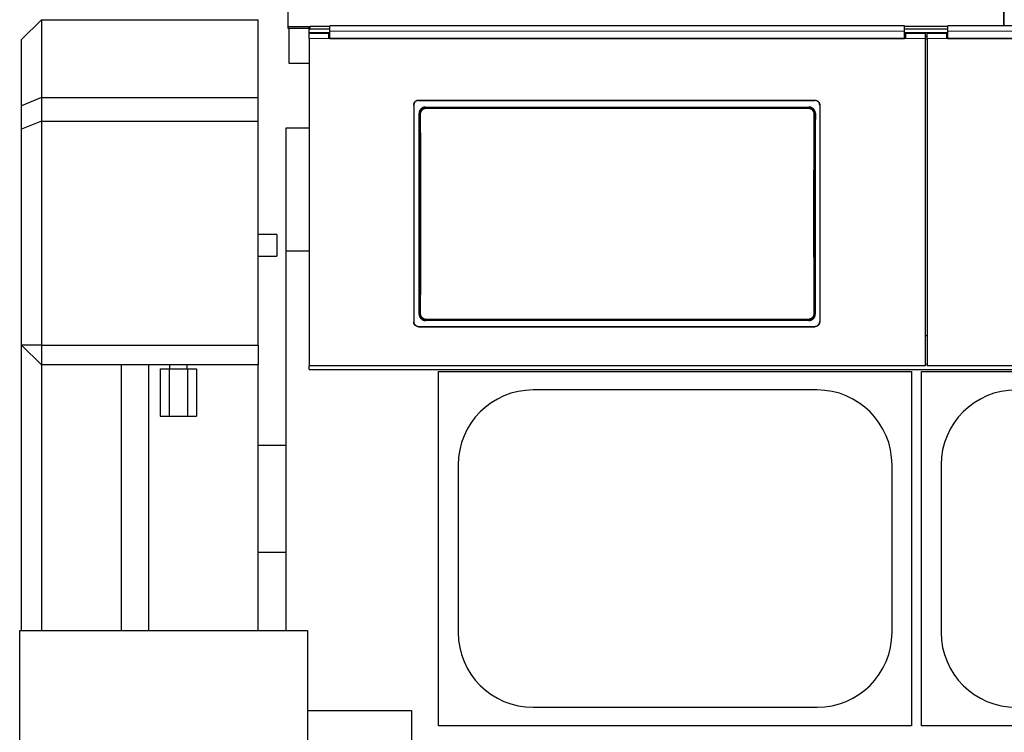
# Model space of a CAD drawing. Header units: inches. Extents: x 0 to 20790, y -12 to 14700.
# Tile 64 of 184: x 1000 to 1999, y 10774 to 11497. Entities that reach past the tile are written whole.
import ezdxf

# ---------------------------------------------------------------- set-up
doc = ezdxf.new("R2010")
doc.units = ezdxf.units.IN
doc.layers.add('1', color=7, linetype='Continuous', true_color=0xffffff)

msp = doc.modelspace()

# ---------------------------------------------------------------- linework, layer by layer
at = {"layer": '1', "color": 2, "linetype": 'Continuous', "lineweight": 25}
for p, q in [((1998.724, 11490.894), (1998.724, 11544.13)), ((1272.225, 11489.986), (1272.225, 11505.837)), ((1998.225, 11490.896), (1998.225, 11505.837)), ((1021.725, 11497.131), (1001.725, 11477.131)), ((1021.725, 11497.131), (1241.725, 11497.131)), ((1021.725, 11497.131), (1021.725, 11418.131)), ((1241.725, 11418.131), (1241.725, 11497.131)), ((1272.225, 11488.238), (1272.225, 11489.986)), ((1293.869, 11489.986), (1272.225, 11489.986)), ((1293.475, 11486.994), (1293.475, 11489.592)), ((1314.475, 11490.092), (1294.475, 11490.092)), ((1897.475, 11490.896), (1314.475, 11490.896)), ((1314.475, 11485.523), (1314.475, 11490.896)), ((1897.475, 11485.523), (1897.475, 11490.896)), ((1941.475, 11490.092), (1897.475, 11490.092)), ((2524.475, 11490.896), (1941.475, 11490.896)), ((1941.475, 11485.523), (1941.475, 11490.896)), ((1293.483, 11488.238), (1272.225, 11488.238)), ((1272.725, 11488.244), (1272.725, 11453.13)), ((1293.475, 11483.084), (1293.475, 11486.994)), ((1313.475, 11483.085), (1293.475, 11483.085)), ((1293.475, 11478.005), (1293.475, 11483.085)), ((1293.525, 11483.085), (1293.525, 11483.79)), ((1314.481, 11483.79), (1293.525, 11483.79)), ((1314.475, 11487.494), (1294.475, 11487.494)), ((1313.475, 11478.005), (1313.475, 11483.085)), ((1314.475, 11480.085), (1313.475, 11480.085)), ((1314.475, 11478.01), (1314.475, 11485.523)), ((1941.475, 11487.494), (1897.475, 11487.494)), ((1897.475, 11478.01), (1897.475, 11485.523)), ((1898.475, 11480.085), (1897.475, 11480.085)), ((1941.468, 11483.79), (1897.485, 11483.79)), ((1918.475, 11483.085), (1898.475, 11483.085)), ((1898.475, 11483.085), (1898.475, 11478.005)), ((1918.475, 11483.085), (1918.475, 11478.005)), ((1920.475, 11480.085), (1918.475, 11480.085)), ((1940.475, 11483.085), (1920.475, 11483.085)), ((1920.475, 11478.005), (1920.475, 11483.085)), ((1940.475, 11478.005), (1940.475, 11483.085)), ((1941.475, 11480.085), (1940.475, 11480.085)), ((1941.475, 11478.01), (1941.475, 11485.523)), ((1001.725, 11409.846), (1001.725, 11477.131)), ((1293.475, 11478.005), (1293.475, 11145.635)), ((1898.475, 11478.005), (1313.475, 11478.005)), ((1314.475, 11478.01), (1897.475, 11478.01)), ((1918.475, 11478.005), (1918.475, 11145.635)), ((1920.475, 11478.005), (1920.475, 11145.635)), ((2525.475, 11478.005), (1940.475, 11478.005)), ((1941.475, 11478.01), (2524.475, 11478.01)), ((1272.725, 11453.13), (1293.475, 11453.13)), ((1021.725, 11418.131), (1001.725, 11409.846)), ((1001.725, 11385.846), (1001.725, 11409.846)), ((1021.725, 11418.131), (1241.725, 11418.131)), ((1021.725, 11418.131), (1021.725, 11394.131)), ((1241.725, 11394.131), (1241.725, 11418.131)), ((1399.475, 11410.527), (1399.475, 11190.454)), ((1404.475, 11415.502), (1806.475, 11415.502)), ((1404.475, 11415.198), (1806.475, 11415.198)), ((1811.475, 11410.527), (1811.475, 11190.454)), ((1411.389, 11408.439), (1800.561, 11408.439)), ((1021.725, 11394.131), (1001.725, 11385.846)), ((1021.725, 11394.131), (1021.725, 11166.861)), ((1021.725, 11394.131), (1241.725, 11394.131)), ((1241.725, 11166.861), (1241.725, 11394.131)), ((1001.725, 11166.861), (1001.725, 11385.846)), ((1293.484, 11387.13), (1269.725, 11387.13)), ((1269.725, 11387.13), (1269.725, 11262.13)), ((1260.725, 11279.13), (1260.725, 11257.13)), ((1293.484, 11262.13), (1269.725, 11262.13)), ((1269.725, 11262.13), (1269.725, 10877.136)), ((1800.498, 11191.785), (1411.452, 11191.785)), ((1404.475, 11185.742), (1806.475, 11185.742)), ((1404.475, 11185.473), (1806.475, 11185.473)), ((1920.475, 11176.032), (1918.475, 11176.032)), ((1001.725, 10877.134), (1001.725, 11166.861)), ((1021.725, 11166.861), (1001.725, 11166.861)), ((1001.725, 11166.861), (1021.725, 11146.861)), ((1021.725, 11166.861), (1241.725, 11166.861)), ((1021.725, 11166.861), (1021.725, 11146.861)), ((1241.725, 11166.861), (1241.725, 11146.861)), ((1021.725, 11146.861), (1021.725, 10877.13)), ((1241.725, 11146.861), (1021.725, 11146.861)), ((1142.25, 11142.63), (1151.487, 11142.63)), ((1142.25, 11142.63), (1142.25, 11094.63)), ((1151.487, 11142.63), (1169.963, 11142.63)), ((1151.487, 11142.63), (1151.487, 11094.63)), ((1169.963, 11142.63), (1179.2, 11142.63)), ((1169.963, 11142.63), (1169.963, 11094.63)), ((1179.2, 11142.63), (1179.2, 11094.63)), ((1241.725, 10877.13), (1241.725, 11146.861)), ((1918.475, 11145.635), (1293.475, 11145.635)), ((1293.475, 11142.049), (1293.475, 11145.635)), ((1293.475, 11142.049), (2543.475, 11142.049)), ((1424.725, 11140.13), (1904.725, 11140.13)), ((1424.725, 10780.13), (1424.725, 11140.13)), ((1904.725, 11140.13), (1904.725, 10780.13)), ((1914.725, 10780.13), (1914.725, 11140.13)), ((1914.725, 11140.13), (2394.725, 11140.13)), ((2545.475, 11145.635), (1920.475, 11145.635)), ((1808.725, 11121.23), (1520.725, 11121.23)), ((1142.25, 11094.63), (1151.487, 11094.63)), ((1151.487, 11094.63), (1169.963, 11094.63)), ((1169.963, 11094.63), (1179.2, 11094.63)), ((1241.725, 11065.13), (1269.725, 11065.13)), ((1444.625, 11045.13), (1444.625, 10875.13)), ((1884.825, 10875.13), (1884.825, 11045.13)), ((1934.625, 11045.13), (1934.625, 10875.13)), ((1241.725, 10956.63), (1269.725, 10956.63)), ((999.725, 10877.13), (1291.725, 10877.13)), ((999.725, 10727.13), (999.725, 10877.13)), ((1291.725, 10877.13), (1291.725, 10608.01)), ((1291.726, 10795.63), (1397.225, 10795.63)), ((1397.225, 10795.63), (1397.225, 10762.63)), ((1520.725, 10799.03), (1808.725, 10799.03)), ((1904.725, 10780.13), (1424.725, 10780.13)), ((2394.725, 10780.13), (1914.725, 10780.13))]:
    msp.add_line(p, q, dxfattribs=at)
at = {"layer": '1', "color": 110, "linetype": 'Continuous', "lineweight": 13}
for p, q in [((1294.475, 11490.092), (1294.475, 11487.494)), ((1313.475, 11478.005), (1293.475, 11478.005)), ((1918.475, 11478.005), (1898.475, 11478.005)), ((1940.475, 11478.005), (1920.475, 11478.005)), ((1404.475, 11415.502), (1404.475, 11415.198)), ((1806.475, 11415.198), (1806.475, 11415.502)), ((1405.481, 11401.365), (1404.93, 11401.916)), ((1411.389, 11408.439), (1411.947, 11407.881)), ((1411.947, 11407.881), (1411.947, 11406.972)), ((1411.947, 11407.881), (1800.003, 11407.881)), ((1800.003, 11406.972), (1411.947, 11406.972)), ((1800.003, 11407.881), (1800.561, 11408.439)), ((1800.003, 11407.881), (1800.003, 11406.972)), ((1807.02, 11401.916), (1806.469, 11401.365)), ((1404.989, 11198.304), (1405.481, 11198.796)), ((1806.469, 11198.796), (1806.961, 11198.304)), ((1411.947, 11192.28), (1411.452, 11191.785)), ((1411.947, 11193.189), (1800.003, 11193.189)), ((1411.947, 11193.189), (1411.947, 11192.28)), ((1800.003, 11192.28), (1411.947, 11192.28)), ((1800.003, 11193.189), (1800.003, 11192.28)), ((1800.498, 11191.785), (1800.003, 11192.28)), ((1404.475, 11185.742), (1404.475, 11185.473)), ((1806.475, 11185.473), (1806.475, 11185.742)), ((1920.467, 11147.317), (1918.475, 11147.317))]:
    msp.add_line(p, q, dxfattribs=at)
at = {"layer": '1', "color": 2, "linetype": 'Continuous', "lineweight": 25}
for centre, start, end in [((1520.725, 11045.13), 90, 180), ((1808.725, 11045.13), 0, 90), ((2010.725, 11045.13), 90, 180), ((1520.725, 10875.13), 180, 270), ((1808.725, 10875.13), 270, 0), ((2010.725, 10875.13), 180, 270)]:
    msp.add_arc(centre, 76.1, start, end, dxfattribs=at)
for centre, major_axis, ratio, start_param, end_param in [((1294.475, 11489.592), (-1, 0), 0.5, 4.712389, 6.2831853), ((1294.475, 11486.994), (1, 0), 0.5, 1.5707963, 3.1415927), ((1342.298, 11293.47), (0, 1200), 0.0524078, 4.6330009, 4.8028843), ((1869.652, 11293.47), (0, 1200), 0.0524078, 1.480301, 1.6501845)]:
    msp.add_ellipse(centre, major_axis=major_axis, ratio=ratio, start_param=start_param, end_param=end_param, dxfattribs=at)
at = {"layer": '1', "color": 110, "linetype": 'Continuous', "lineweight": 13}
for centre, major_axis, ratio, start_param, end_param in [((1406.479, 11401.365), (-1, -0.004), 0.0844733, 4.7120137, 6.2306374), ((1342.869, 11300.08), (0, 1199), 0.0524078, 4.6278141, 4.7969639), ((1343.867, 11300.08), (0, 1200), 0.0523641, 4.6278141, 4.7969639), ((1868.083, 11300.08), (0, 1200), 0.0523641, 1.4862214, 1.6553712), ((1805.47, 11401.365), (1, -0.004), 0.0844733, 0.0525479, 1.5711716), ((1869.081, 11300.08), (0, 1199), 0.0524078, 1.4862214, 1.6553712), ((1406.479, 11198.796), (1, -0.004), 0.0844733, 3.1941405, 4.7127643), ((1805.47, 11198.796), (-1, -0.004), 0.0844733, 1.570421, 3.0890448)]:
    msp.add_ellipse(centre, major_axis=major_axis, ratio=ratio, start_param=start_param, end_param=end_param, dxfattribs=at)
for points, degree in [([(1897.475, 11485.523), (1314.475, 11485.523)], 1), ([(2524.475, 11485.523), (1941.475, 11485.523)], 1), ([(1920.475, 11477.54), (1919.808, 11477.54), (1919.142, 11477.54), (1918.475, 11477.54)], 3)]:
    msp.add_open_spline(points, degree=degree, dxfattribs=at)
at = {"layer": '1', "color": 2, "linetype": 'Continuous', "lineweight": 25}
for points, knots in [([(1399.475, 11410.527), (1399.475, 11410.691), (1399.483, 11410.854), (1399.515, 11411.177), (1399.563, 11411.498), (1399.642, 11411.813), (1399.701, 11412.008), (1399.714, 11412.047), (1399.74, 11412.125), (1399.753, 11412.163), (1399.795, 11412.279), (1399.824, 11412.356), (1399.918, 11412.581), (1400.058, 11412.875), (1400.225, 11413.153), (1400.361, 11413.356), (1400.408, 11413.422), (1400.481, 11413.521), (1400.506, 11413.553), (1400.557, 11413.618), (1400.582, 11413.65), (1400.713, 11413.808), (1400.823, 11413.929), (1401.053, 11414.158), (1401.294, 11414.376), (1401.557, 11414.57), (1401.727, 11414.684), (1401.762, 11414.706), (1401.831, 11414.75), (1401.866, 11414.772), (1401.972, 11414.835), (1402.044, 11414.875), (1402.26, 11414.99), (1402.554, 11415.129), (1402.861, 11415.239), (1403.096, 11415.31), (1403.174, 11415.332), (1403.334, 11415.371), (1403.415, 11415.39), (1403.657, 11415.438), (1403.982, 11415.486), (1404.31, 11415.502), (1404.475, 11415.502)], [0, 0, 0, 0, 0.0625, 0.0625, 0.125, 0.1875, 0.1875, 0.203125, 0.203125, 0.21875, 0.21875, 0.25, 0.25, 0.3125, 0.375, 0.375, 0.40625, 0.40625, 0.421875, 0.421875, 0.4375, 0.4375, 0.5, 0.5, 0.5625, 0.625, 0.625, 0.640625, 0.640625, 0.65625, 0.65625, 0.6875, 0.6875, 0.75, 0.8125, 0.8125, 0.84375, 0.84375, 0.875, 0.875, 0.9375, 1, 1, 1, 1]), ([(1404.475, 11415.198), (1404.31, 11415.198), (1404.146, 11415.19), (1403.822, 11415.158), (1403.5, 11415.11), (1403.183, 11415.032), (1402.987, 11414.972), (1402.947, 11414.96), (1402.869, 11414.934), (1402.83, 11414.921), (1402.714, 11414.88), (1402.637, 11414.85), (1402.41, 11414.757), (1402.115, 11414.618), (1401.836, 11414.452), (1401.632, 11414.316), (1401.532, 11414.246), (1401.434, 11414.172), (1401.369, 11414.122), (1401.336, 11414.096), (1401.177, 11413.966), (1401.056, 11413.857), (1400.825, 11413.627), (1400.607, 11413.387), (1400.412, 11413.127), (1400.297, 11412.957), (1400.275, 11412.923), (1400.231, 11412.853), (1400.209, 11412.818), (1400.146, 11412.713), (1400.105, 11412.642), (1399.989, 11412.427), (1399.85, 11412.134), (1399.74, 11411.829), (1399.668, 11411.595), (1399.646, 11411.517), (1399.606, 11411.358), (1399.588, 11411.278), (1399.54, 11411.037), (1399.491, 11410.713), (1399.475, 11410.387), (1399.475, 11410.222)], [0, 0, 0, 0, 0.0625, 0.0625, 0.125, 0.1875, 0.1875, 0.203125, 0.203125, 0.21875, 0.21875, 0.25, 0.25, 0.3125, 0.375, 0.375, 0.40625, 0.421875, 0.421875, 0.4375, 0.4375, 0.5, 0.5, 0.5625, 0.625, 0.625, 0.640625, 0.640625, 0.65625, 0.65625, 0.6875, 0.6875, 0.75, 0.8125, 0.8125, 0.84375, 0.84375, 0.875, 0.875, 0.9375, 1, 1, 1, 1]), ([(1806.475, 11415.502), (1806.64, 11415.502), (1806.804, 11415.494), (1807.128, 11415.462), (1807.45, 11415.414), (1807.767, 11415.336), (1807.963, 11415.277), (1808.002, 11415.264), (1808.081, 11415.239), (1808.12, 11415.225), (1808.236, 11415.184), (1808.313, 11415.155), (1808.54, 11415.061), (1808.834, 11414.922), (1809.114, 11414.756), (1809.318, 11414.621), (1809.418, 11414.55), (1809.516, 11414.476), (1809.581, 11414.426), (1809.613, 11414.4), (1809.773, 11414.27), (1809.894, 11414.161), (1810.125, 11413.932), (1810.343, 11413.692), (1810.538, 11413.431), (1810.652, 11413.261), (1810.675, 11413.227), (1810.719, 11413.158), (1810.741, 11413.123), (1810.804, 11413.017), (1810.845, 11412.946), (1810.961, 11412.731), (1811.1, 11412.438), (1811.21, 11412.133), (1811.282, 11411.9), (1811.304, 11411.821), (1811.344, 11411.662), (1811.362, 11411.582), (1811.41, 11411.341), (1811.459, 11411.018), (1811.475, 11410.691), (1811.475, 11410.527)], [0, 0, 0, 0, 0.0625, 0.0625, 0.125, 0.1875, 0.1875, 0.203125, 0.203125, 0.21875, 0.21875, 0.25, 0.25, 0.3125, 0.375, 0.375, 0.40625, 0.421875, 0.421875, 0.4375, 0.4375, 0.5, 0.5, 0.5625, 0.625, 0.625, 0.640625, 0.640625, 0.65625, 0.65625, 0.6875, 0.6875, 0.75, 0.8125, 0.8125, 0.84375, 0.84375, 0.875, 0.875, 0.9375, 1, 1, 1, 1]), ([(1811.475, 11410.222), (1811.475, 11410.387), (1811.467, 11410.55), (1811.435, 11410.873), (1811.387, 11411.193), (1811.308, 11411.508), (1811.248, 11411.704), (1811.236, 11411.743), (1811.21, 11411.82), (1811.197, 11411.859), (1811.155, 11411.975), (1811.126, 11412.051), (1811.032, 11412.277), (1810.892, 11412.571), (1810.725, 11412.849), (1810.589, 11413.051), (1810.542, 11413.118), (1810.469, 11413.216), (1810.444, 11413.249), (1810.393, 11413.314), (1810.367, 11413.346), (1810.237, 11413.504), (1810.127, 11413.625), (1809.897, 11413.854), (1809.656, 11414.072), (1809.393, 11414.266), (1809.223, 11414.379), (1809.188, 11414.402), (1809.119, 11414.446), (1809.084, 11414.467), (1808.978, 11414.53), (1808.906, 11414.571), (1808.69, 11414.686), (1808.395, 11414.825), (1808.089, 11414.934), (1807.854, 11415.005), (1807.775, 11415.027), (1807.616, 11415.067), (1807.535, 11415.085), (1807.293, 11415.133), (1806.968, 11415.181), (1806.64, 11415.198), (1806.475, 11415.198)], [0, 0, 0, 0, 0.0625, 0.0625, 0.125, 0.1875, 0.1875, 0.203125, 0.203125, 0.21875, 0.21875, 0.25, 0.25, 0.3125, 0.375, 0.375, 0.40625, 0.40625, 0.421875, 0.421875, 0.4375, 0.4375, 0.5, 0.5, 0.5625, 0.625, 0.625, 0.640625, 0.640625, 0.65625, 0.65625, 0.6875, 0.6875, 0.75, 0.8125, 0.8125, 0.84375, 0.84375, 0.875, 0.875, 0.9375, 1, 1, 1, 1]), ([(1411.389, 11408.439), (1411.174, 11408.439), (1410.961, 11408.428), (1410.538, 11408.386), (1410.328, 11408.355), (1409.913, 11408.272), (1409.706, 11408.22), (1409.451, 11408.142), (1409.4, 11408.126), (1409.298, 11408.092), (1409.248, 11408.074), (1409.096, 11408.02), (1408.997, 11407.981), (1408.702, 11407.858), (1408.319, 11407.675), (1407.957, 11407.455), (1407.693, 11407.277), (1407.606, 11407.215), (1407.478, 11407.119), (1407.435, 11407.086), (1407.351, 11407.02), (1407.309, 11406.986), (1407.104, 11406.815), (1406.947, 11406.671), (1406.65, 11406.37), (1406.509, 11406.212), (1406.243, 11405.883), (1406.117, 11405.712), (1405.971, 11405.489), (1405.942, 11405.443), (1405.885, 11405.353), (1405.802, 11405.215), (1405.725, 11405.076), (1405.577, 11404.794), (1405.399, 11404.411), (1405.259, 11404.012), (1405.169, 11403.706), (1405.141, 11403.603), (1405.103, 11403.448), (1405.091, 11403.396), (1405.068, 11403.291), (1405.058, 11403.239), (1405.007, 11402.977), (1404.947, 11402.556), (1404.929, 11402.13), (1404.93, 11401.916)], [0, 0, 0, 0, 0.0625, 0.0625, 0.125, 0.125, 0.1875, 0.1875, 0.203125, 0.203125, 0.21875, 0.21875, 0.25, 0.25, 0.3125, 0.375, 0.375, 0.40625, 0.40625, 0.421875, 0.421875, 0.4375, 0.4375, 0.5, 0.5, 0.5625, 0.5625, 0.625, 0.625, 0.640625, 0.640625, 0.65625, 0.6875, 0.6875, 0.75, 0.8125, 0.8125, 0.84375, 0.84375, 0.859375, 0.859375, 0.875, 0.875, 0.9375, 1, 1, 1, 1]), ([(1806.469, 11401.365), (1806.47, 11401.579), (1806.45, 11402.006), (1806.389, 11402.428), (1806.338, 11402.691), (1806.327, 11402.743), (1806.304, 11402.848), (1806.268, 11403.003), (1806.226, 11403.157), (1806.135, 11403.462), (1805.994, 11403.861), (1805.815, 11404.245), (1805.666, 11404.527), (1805.614, 11404.62), (1805.532, 11404.758), (1805.505, 11404.804), (1805.448, 11404.894), (1805.419, 11404.939), (1805.272, 11405.161), (1805.021, 11405.503), (1804.739, 11405.818), (1804.515, 11406.044), (1804.438, 11406.117), (1804.32, 11406.225), (1804.28, 11406.261), (1804.2, 11406.331), (1804.159, 11406.366), (1803.953, 11406.536), (1803.782, 11406.664), (1803.43, 11406.9), (1803.249, 11407.01), (1802.876, 11407.21), (1802.685, 11407.302), (1802.438, 11407.404), (1802.389, 11407.424), (1802.289, 11407.463), (1802.238, 11407.482), (1802.087, 11407.536), (1801.986, 11407.57), (1801.681, 11407.663), (1801.271, 11407.766), (1800.853, 11407.828), (1800.431, 11407.87), (1800.218, 11407.881), (1800.003, 11407.881)], [0, 0, 0, 0, 0.0625, 0.125, 0.125, 0.140625, 0.140625, 0.15625, 0.1875, 0.1875, 0.25, 0.3125, 0.3125, 0.34375, 0.34375, 0.359375, 0.359375, 0.375, 0.375, 0.4375, 0.5, 0.5, 0.53125, 0.53125, 0.546875, 0.546875, 0.5625, 0.5625, 0.625, 0.625, 0.6875, 0.6875, 0.75, 0.75, 0.765625, 0.765625, 0.78125, 0.78125, 0.8125, 0.8125, 0.875, 0.9375, 0.9375, 1, 1, 1, 1]), ([(1807.02, 11401.916), (1807.021, 11402.13), (1807.012, 11402.343), (1806.973, 11402.764), (1806.943, 11402.973), (1806.864, 11403.388), (1806.814, 11403.593), (1806.739, 11403.848), (1806.723, 11403.899), (1806.691, 11404.001), (1806.674, 11404.052), (1806.621, 11404.203), (1806.583, 11404.303), (1806.464, 11404.599), (1806.286, 11404.983), (1806.072, 11405.347), (1805.898, 11405.613), (1805.837, 11405.7), (1805.743, 11405.829), (1805.711, 11405.872), (1805.646, 11405.957), (1805.613, 11405.999), (1805.445, 11406.208), (1805.303, 11406.366), (1805.006, 11406.668), (1804.85, 11406.811), (1804.525, 11407.082), (1804.356, 11407.21), (1804.135, 11407.36), (1804.09, 11407.389), (1804, 11407.447), (1803.955, 11407.475), (1803.817, 11407.559), (1803.725, 11407.612), (1803.444, 11407.764), (1803.061, 11407.947), (1802.662, 11408.092), (1802.357, 11408.185), (1802.255, 11408.214), (1802.099, 11408.254), (1802.047, 11408.266), (1801.942, 11408.29), (1801.89, 11408.301), (1801.627, 11408.354), (1801.204, 11408.418), (1800.776, 11408.439), (1800.561, 11408.439)], [0, 0, 0, 0, 0.0625, 0.0625, 0.125, 0.125, 0.1875, 0.1875, 0.203125, 0.203125, 0.21875, 0.21875, 0.25, 0.25, 0.3125, 0.375, 0.375, 0.40625, 0.40625, 0.421875, 0.421875, 0.4375, 0.4375, 0.5, 0.5, 0.5625, 0.5625, 0.625, 0.625, 0.640625, 0.640625, 0.65625, 0.65625, 0.6875, 0.6875, 0.75, 0.8125, 0.8125, 0.84375, 0.84375, 0.859375, 0.859375, 0.875, 0.875, 0.9375, 1, 1, 1, 1]), ([(1405.481, 11198.796), (1405.48, 11198.582), (1405.5, 11198.155), (1405.561, 11197.733), (1405.612, 11197.47), (1405.623, 11197.418), (1405.646, 11197.313), (1405.682, 11197.158), (1405.724, 11197.004), (1405.815, 11196.699), (1405.956, 11196.3), (1406.135, 11195.916), (1406.283, 11195.634), (1406.336, 11195.541), (1406.417, 11195.403), (1406.445, 11195.357), (1406.502, 11195.267), (1406.531, 11195.222), (1406.678, 11195), (1406.929, 11194.658), (1407.211, 11194.343), (1407.435, 11194.117), (1407.512, 11194.044), (1407.63, 11193.936), (1407.669, 11193.9), (1407.75, 11193.83), (1407.791, 11193.795), (1407.997, 11193.625), (1408.168, 11193.497), (1408.52, 11193.261), (1408.701, 11193.151), (1409.074, 11192.951), (1409.265, 11192.859), (1409.512, 11192.756), (1409.561, 11192.737), (1409.661, 11192.698), (1409.712, 11192.679), (1409.863, 11192.625), (1409.964, 11192.591), (1410.269, 11192.498), (1410.679, 11192.395), (1411.097, 11192.333), (1411.519, 11192.291), (1411.732, 11192.28), (1411.947, 11192.28)], [0, 0, 0, 0, 0.0625, 0.125, 0.125, 0.140625, 0.140625, 0.15625, 0.1875, 0.1875, 0.25, 0.3125, 0.3125, 0.34375, 0.34375, 0.359375, 0.359375, 0.375, 0.375, 0.4375, 0.5, 0.5, 0.53125, 0.53125, 0.546875, 0.546875, 0.5625, 0.5625, 0.625, 0.625, 0.6875, 0.6875, 0.75, 0.75, 0.765625, 0.765625, 0.78125, 0.78125, 0.8125, 0.8125, 0.875, 0.9375, 0.9375, 1, 1, 1, 1]), ([(1399.475, 11190.723), (1399.475, 11190.559), (1399.483, 11190.395), (1399.515, 11190.072), (1399.563, 11189.751), (1399.642, 11189.436), (1399.701, 11189.24), (1399.714, 11189.201), (1399.74, 11189.123), (1399.753, 11189.084), (1399.795, 11188.968), (1399.824, 11188.892), (1399.918, 11188.666), (1400.058, 11188.372), (1400.225, 11188.094), (1400.361, 11187.891), (1400.408, 11187.824), (1400.481, 11187.726), (1400.506, 11187.693), (1400.557, 11187.629), (1400.582, 11187.596), (1400.713, 11187.438), (1400.823, 11187.317), (1401.053, 11187.087), (1401.294, 11186.869), (1401.557, 11186.675), (1401.727, 11186.561), (1401.762, 11186.539), (1401.831, 11186.495), (1401.866, 11186.474), (1401.972, 11186.41), (1402.044, 11186.37), (1402.26, 11186.255), (1402.554, 11186.116), (1402.861, 11186.006), (1403.096, 11185.935), (1403.174, 11185.913), (1403.334, 11185.873), (1403.415, 11185.855), (1403.657, 11185.807), (1403.982, 11185.758), (1404.31, 11185.742), (1404.475, 11185.742)], [0, 0, 0, 0, 0.0625, 0.0625, 0.125, 0.1875, 0.1875, 0.203125, 0.203125, 0.21875, 0.21875, 0.25, 0.25, 0.3125, 0.375, 0.375, 0.40625, 0.40625, 0.421875, 0.421875, 0.4375, 0.4375, 0.5, 0.5, 0.5625, 0.625, 0.625, 0.640625, 0.640625, 0.65625, 0.65625, 0.6875, 0.6875, 0.75, 0.8125, 0.8125, 0.84375, 0.84375, 0.875, 0.875, 0.9375, 1, 1, 1, 1]), ([(1404.475, 11185.473), (1404.31, 11185.473), (1404.146, 11185.481), (1403.822, 11185.513), (1403.5, 11185.561), (1403.183, 11185.639), (1402.987, 11185.698), (1402.947, 11185.711), (1402.869, 11185.737), (1402.83, 11185.75), (1402.714, 11185.791), (1402.637, 11185.821), (1402.41, 11185.914), (1402.115, 11186.053), (1401.836, 11186.22), (1401.632, 11186.355), (1401.532, 11186.426), (1401.434, 11186.5), (1401.369, 11186.55), (1401.336, 11186.576), (1401.177, 11186.706), (1401.056, 11186.816), (1400.825, 11187.045), (1400.607, 11187.285), (1400.412, 11187.546), (1400.297, 11187.716), (1400.275, 11187.751), (1400.231, 11187.82), (1400.209, 11187.855), (1400.146, 11187.96), (1400.105, 11188.031), (1399.989, 11188.247), (1399.85, 11188.54), (1399.74, 11188.846), (1399.668, 11189.079), (1399.646, 11189.158), (1399.606, 11189.317), (1399.588, 11189.397), (1399.54, 11189.639), (1399.491, 11189.962), (1399.475, 11190.289), (1399.475, 11190.454)], [0, 0, 0, 0, 0.0625, 0.0625, 0.125, 0.1875, 0.1875, 0.203125, 0.203125, 0.21875, 0.21875, 0.25, 0.25, 0.3125, 0.375, 0.375, 0.40625, 0.421875, 0.421875, 0.4375, 0.4375, 0.5, 0.5, 0.5625, 0.625, 0.625, 0.640625, 0.640625, 0.65625, 0.65625, 0.6875, 0.6875, 0.75, 0.8125, 0.8125, 0.84375, 0.84375, 0.875, 0.875, 0.9375, 1, 1, 1, 1]), ([(1404.989, 11198.304), (1404.988, 11198.09), (1404.998, 11197.878), (1405.037, 11197.456), (1405.067, 11197.247), (1405.147, 11196.832), (1405.197, 11196.626), (1405.272, 11196.371), (1405.288, 11196.32), (1405.32, 11196.219), (1405.337, 11196.168), (1405.39, 11196.017), (1405.428, 11195.917), (1405.548, 11195.621), (1405.726, 11195.237), (1405.941, 11194.873), (1406.115, 11194.607), (1406.176, 11194.52), (1406.27, 11194.391), (1406.302, 11194.348), (1406.367, 11194.264), (1406.4, 11194.222), (1406.568, 11194.013), (1406.71, 11193.855), (1407.008, 11193.553), (1407.164, 11193.41), (1407.489, 11193.14), (1407.659, 11193.012), (1407.879, 11192.863), (1407.924, 11192.833), (1408.014, 11192.775), (1408.06, 11192.747), (1408.197, 11192.664), (1408.29, 11192.611), (1408.571, 11192.459), (1408.953, 11192.276), (1409.352, 11192.132), (1409.657, 11192.038), (1409.759, 11192.009), (1409.915, 11191.97), (1409.967, 11191.957), (1410.072, 11191.934), (1410.124, 11191.922), (1410.387, 11191.87), (1410.81, 11191.806), (1411.237, 11191.785), (1411.452, 11191.785)], [0, 0, 0, 0, 0.0625, 0.0625, 0.125, 0.125, 0.1875, 0.1875, 0.203125, 0.203125, 0.21875, 0.21875, 0.25, 0.25, 0.3125, 0.375, 0.375, 0.40625, 0.40625, 0.421875, 0.421875, 0.4375, 0.4375, 0.5, 0.5, 0.5625, 0.5625, 0.625, 0.625, 0.640625, 0.640625, 0.65625, 0.65625, 0.6875, 0.6875, 0.75, 0.8125, 0.8125, 0.84375, 0.84375, 0.859375, 0.859375, 0.875, 0.875, 0.9375, 1, 1, 1, 1]), ([(1800.498, 11191.785), (1800.713, 11191.785), (1800.926, 11191.796), (1801.348, 11191.838), (1801.558, 11191.869), (1801.973, 11191.952), (1802.179, 11192.004), (1802.435, 11192.081), (1802.486, 11192.098), (1802.587, 11192.132), (1802.638, 11192.149), (1802.789, 11192.204), (1802.889, 11192.242), (1803.184, 11192.365), (1803.566, 11192.548), (1803.929, 11192.767), (1804.193, 11192.945), (1804.28, 11193.007), (1804.408, 11193.103), (1804.45, 11193.135), (1804.535, 11193.202), (1804.576, 11193.236), (1804.782, 11193.406), (1804.939, 11193.55), (1805.236, 11193.851), (1805.377, 11194.009), (1805.644, 11194.337), (1805.769, 11194.509), (1805.916, 11194.732), (1805.945, 11194.777), (1806.002, 11194.868), (1806.085, 11195.005), (1806.163, 11195.144), (1806.311, 11195.426), (1806.489, 11195.809), (1806.629, 11196.208), (1806.72, 11196.513), (1806.748, 11196.616), (1806.786, 11196.772), (1806.798, 11196.824), (1806.821, 11196.929), (1806.832, 11196.981), (1806.883, 11197.243), (1806.943, 11197.664), (1806.962, 11198.09), (1806.961, 11198.304)], [0, 0, 0, 0, 0.0625, 0.0625, 0.125, 0.125, 0.1875, 0.1875, 0.203125, 0.203125, 0.21875, 0.21875, 0.25, 0.25, 0.3125, 0.375, 0.375, 0.40625, 0.40625, 0.421875, 0.421875, 0.4375, 0.4375, 0.5, 0.5, 0.5625, 0.5625, 0.625, 0.625, 0.640625, 0.640625, 0.65625, 0.6875, 0.6875, 0.75, 0.8125, 0.8125, 0.84375, 0.84375, 0.859375, 0.859375, 0.875, 0.875, 0.9375, 1, 1, 1, 1]), ([(1806.475, 11185.742), (1806.64, 11185.742), (1806.804, 11185.75), (1807.128, 11185.782), (1807.45, 11185.83), (1807.767, 11185.909), (1807.963, 11185.968), (1808.002, 11185.98), (1808.081, 11186.006), (1808.12, 11186.019), (1808.236, 11186.061), (1808.313, 11186.09), (1808.54, 11186.184), (1808.834, 11186.323), (1809.114, 11186.489), (1809.318, 11186.625), (1809.418, 11186.695), (1809.516, 11186.769), (1809.581, 11186.82), (1809.613, 11186.845), (1809.773, 11186.975), (1809.894, 11187.085), (1810.125, 11187.314), (1810.343, 11187.554), (1810.538, 11187.816), (1810.652, 11187.986), (1810.675, 11188.02), (1810.719, 11188.089), (1810.741, 11188.124), (1810.804, 11188.23), (1810.845, 11188.301), (1810.961, 11188.516), (1811.1, 11188.81), (1811.21, 11189.115), (1811.282, 11189.349), (1811.304, 11189.427), (1811.344, 11189.586), (1811.362, 11189.667), (1811.41, 11189.908), (1811.459, 11190.231), (1811.475, 11190.559), (1811.475, 11190.723)], [0, 0, 0, 0, 0.0625, 0.0625, 0.125, 0.1875, 0.1875, 0.203125, 0.203125, 0.21875, 0.21875, 0.25, 0.25, 0.3125, 0.375, 0.375, 0.40625, 0.421875, 0.421875, 0.4375, 0.4375, 0.5, 0.5, 0.5625, 0.625, 0.625, 0.640625, 0.640625, 0.65625, 0.65625, 0.6875, 0.6875, 0.75, 0.8125, 0.8125, 0.84375, 0.84375, 0.875, 0.875, 0.9375, 1, 1, 1, 1]), ([(1811.475, 11190.454), (1811.475, 11190.289), (1811.467, 11190.126), (1811.435, 11189.803), (1811.387, 11189.482), (1811.308, 11189.166), (1811.248, 11188.971), (1811.236, 11188.932), (1811.21, 11188.854), (1811.197, 11188.815), (1811.155, 11188.699), (1811.126, 11188.623), (1811.032, 11188.397), (1810.892, 11188.103), (1810.725, 11187.825), (1810.589, 11187.622), (1810.542, 11187.555), (1810.469, 11187.457), (1810.444, 11187.424), (1810.393, 11187.359), (1810.367, 11187.327), (1810.237, 11187.168), (1810.127, 11187.048), (1809.897, 11186.818), (1809.656, 11186.6), (1809.393, 11186.406), (1809.223, 11186.292), (1809.188, 11186.27), (1809.119, 11186.226), (1809.084, 11186.204), (1808.978, 11186.141), (1808.906, 11186.101), (1808.69, 11185.985), (1808.395, 11185.846), (1808.089, 11185.737), (1807.854, 11185.666), (1807.775, 11185.644), (1807.616, 11185.604), (1807.535, 11185.586), (1807.293, 11185.537), (1806.968, 11185.489), (1806.64, 11185.473), (1806.475, 11185.473)], [0, 0, 0, 0, 0.0625, 0.0625, 0.125, 0.1875, 0.1875, 0.203125, 0.203125, 0.21875, 0.21875, 0.25, 0.25, 0.3125, 0.375, 0.375, 0.40625, 0.40625, 0.421875, 0.421875, 0.4375, 0.4375, 0.5, 0.5, 0.5625, 0.625, 0.625, 0.640625, 0.640625, 0.65625, 0.65625, 0.6875, 0.6875, 0.75, 0.8125, 0.8125, 0.84375, 0.84375, 0.875, 0.875, 0.9375, 1, 1, 1, 1]), ([(1102.725, 11146.855), (1102.725, 11138.24), (1102.725, 11116.625), (1102.725, 11083.884), (1102.725, 11050.507), (1102.725, 11022.752), (1102.725, 10999.942), (1102.725, 10978.622), (1102.725, 10955.038), (1102.725, 10926.109), (1102.725, 10899.514), (1102.725, 10882.562), (1102.725, 10877.134)], [0, 0, 0, 0, 0.0958256, 0.2404155, 0.3641622, 0.4670658, 0.5491263, 0.6178667, 0.7041947, 0.8114486, 0.9396285, 1, 1, 1, 1]), ([(1130.725, 10877.13), (1130.725, 10879.243), (1130.725, 10889.002), (1130.725, 10904.957), (1130.725, 10924.22), (1130.725, 10945.376), (1130.725, 10972.585), (1130.725, 11009.331), (1130.725, 11054.205), (1130.725, 11100.95), (1130.725, 11132.737), (1130.725, 11146.856)], [0, 0, 0, 0, 0.0234931, 0.1085453, 0.1774588, 0.2377501, 0.3438495, 0.4800846, 0.6464554, 0.8429618, 1, 1, 1, 1])]:
    msp.add_open_spline(points, degree=3, knots=knots, dxfattribs=at)
at = {"layer": '1', "color": 110, "linetype": 'Continuous', "lineweight": 13}
for points, knots in [([(1411.947, 11407.881), (1411.732, 11407.881), (1411.305, 11407.86), (1410.882, 11407.796), (1410.619, 11407.743), (1410.566, 11407.732), (1410.462, 11407.708), (1410.306, 11407.671), (1410.153, 11407.628), (1409.848, 11407.534), (1409.45, 11407.39), (1409.067, 11407.207), (1408.833, 11407.081), (1408.786, 11407.055), (1408.693, 11407.002), (1408.647, 11406.974), (1408.51, 11406.891), (1408.42, 11406.833), (1408.155, 11406.655), (1407.816, 11406.4), (1407.504, 11406.114), (1407.281, 11405.888), (1407.208, 11405.811), (1407.101, 11405.691), (1407.066, 11405.651), (1406.997, 11405.57), (1406.963, 11405.529), (1406.794, 11405.321), (1406.669, 11405.149), (1406.436, 11404.795), (1406.221, 11404.431), (1406.042, 11404.047), (1405.942, 11403.8), (1405.923, 11403.751), (1405.885, 11403.651), (1405.866, 11403.6), (1405.813, 11403.449), (1405.781, 11403.348), (1405.69, 11403.042), (1405.59, 11402.631), (1405.53, 11402.213), (1405.49, 11401.792), (1405.48, 11401.579), (1405.481, 11401.365)], [0, 0, 0, 0, 0.0625, 0.125, 0.125, 0.140625, 0.140625, 0.15625, 0.1875, 0.1875, 0.25, 0.3125, 0.3125, 0.328125, 0.328125, 0.34375, 0.34375, 0.375, 0.375, 0.4375, 0.5, 0.5, 0.53125, 0.53125, 0.546875, 0.546875, 0.5625, 0.5625, 0.625, 0.625, 0.6875, 0.75, 0.75, 0.765625, 0.765625, 0.78125, 0.78125, 0.8125, 0.8125, 0.875, 0.9375, 0.9375, 1, 1, 1, 1]), ([(1411.947, 11406.972), (1411.765, 11406.972), (1411.403, 11406.954), (1411.044, 11406.9), (1410.822, 11406.855), (1410.777, 11406.845), (1410.689, 11406.825), (1410.645, 11406.815), (1410.513, 11406.781), (1410.427, 11406.757), (1410.169, 11406.678), (1409.832, 11406.555), (1409.508, 11406.4), (1409.309, 11406.293), (1409.27, 11406.271), (1409.191, 11406.226), (1409.152, 11406.203), (1409.036, 11406.132), (1408.96, 11406.083), (1408.736, 11405.931), (1408.449, 11405.715), (1408.185, 11405.473), (1407.996, 11405.281), (1407.904, 11405.182), (1407.815, 11405.08), (1407.757, 11405.011), (1407.728, 11404.976), (1407.586, 11404.8), (1407.48, 11404.654), (1407.283, 11404.354), (1407.102, 11404.046), (1406.951, 11403.721), (1406.867, 11403.512), (1406.85, 11403.47), (1406.818, 11403.385), (1406.803, 11403.342), (1406.758, 11403.214), (1406.731, 11403.128), (1406.655, 11402.87), (1406.57, 11402.522), (1406.52, 11402.168), (1406.495, 11401.9), (1406.486, 11401.766), (1406.481, 11401.63), (1406.48, 11401.54), (1406.479, 11401.495), (1406.479, 11401.449)], [0, 0, 0, 0, 0.0625, 0.125, 0.125, 0.140625, 0.140625, 0.15625, 0.15625, 0.1875, 0.1875, 0.25, 0.3125, 0.3125, 0.328125, 0.328125, 0.34375, 0.34375, 0.375, 0.375, 0.4375, 0.5, 0.5, 0.53125, 0.546875, 0.546875, 0.5625, 0.5625, 0.625, 0.625, 0.6875, 0.75, 0.75, 0.765625, 0.765625, 0.78125, 0.78125, 0.8125, 0.8125, 0.875, 0.9375, 0.9375, 0.96875, 0.984375, 0.984375, 1, 1, 1, 1]), ([(1800.003, 11406.972), (1800.094, 11406.972), (1800.185, 11406.969), (1800.366, 11406.96), (1800.456, 11406.954), (1800.725, 11406.927), (1801.08, 11406.874), (1801.428, 11406.786), (1801.686, 11406.707), (1801.772, 11406.678), (1801.9, 11406.632), (1801.943, 11406.616), (1802.027, 11406.583), (1802.069, 11406.566), (1802.278, 11406.479), (1802.44, 11406.401), (1802.755, 11406.231), (1802.908, 11406.138), (1803.206, 11405.937), (1803.35, 11405.829), (1803.524, 11405.684), (1803.559, 11405.655), (1803.627, 11405.595), (1803.728, 11405.505), (1803.825, 11405.411), (1804.014, 11405.219), (1804.253, 11404.952), (1804.464, 11404.663), (1804.588, 11404.474), (1804.612, 11404.436), (1804.66, 11404.36), (1804.684, 11404.321), (1804.753, 11404.204), (1804.797, 11404.125), (1804.922, 11403.886), (1805.073, 11403.561), (1805.191, 11403.223), (1805.267, 11402.965), (1805.291, 11402.879), (1805.323, 11402.747), (1805.333, 11402.703), (1805.352, 11402.615), (1805.361, 11402.571), (1805.404, 11402.348), (1805.455, 11401.991), (1805.471, 11401.631), (1805.47, 11401.449)], [0, 0, 0, 0, 0.03125, 0.03125, 0.0625, 0.0625, 0.125, 0.1875, 0.1875, 0.21875, 0.21875, 0.234375, 0.234375, 0.25, 0.25, 0.3125, 0.3125, 0.375, 0.375, 0.4375, 0.4375, 0.453125, 0.453125, 0.46875, 0.5, 0.5, 0.5625, 0.625, 0.625, 0.640625, 0.640625, 0.65625, 0.65625, 0.6875, 0.6875, 0.75, 0.8125, 0.8125, 0.84375, 0.84375, 0.859375, 0.859375, 0.875, 0.875, 0.9375, 1, 1, 1, 1]), ([(1800.003, 11192.28), (1800.218, 11192.28), (1800.645, 11192.301), (1801.068, 11192.365), (1801.331, 11192.418), (1801.384, 11192.429), (1801.488, 11192.453), (1801.644, 11192.49), (1801.797, 11192.533), (1802.102, 11192.627), (1802.5, 11192.771), (1802.883, 11192.954), (1803.117, 11193.08), (1803.164, 11193.106), (1803.257, 11193.159), (1803.303, 11193.187), (1803.44, 11193.27), (1803.53, 11193.328), (1803.795, 11193.506), (1804.134, 11193.761), (1804.446, 11194.047), (1804.669, 11194.273), (1804.742, 11194.35), (1804.848, 11194.47), (1804.884, 11194.51), (1804.953, 11194.591), (1804.987, 11194.632), (1805.156, 11194.84), (1805.281, 11195.012), (1805.514, 11195.366), (1805.729, 11195.73), (1805.907, 11196.114), (1806.008, 11196.361), (1806.027, 11196.41), (1806.065, 11196.51), (1806.084, 11196.561), (1806.137, 11196.712), (1806.169, 11196.813), (1806.26, 11197.119), (1806.36, 11197.53), (1806.42, 11197.948), (1806.46, 11198.369), (1806.47, 11198.582), (1806.469, 11198.796)], [0, 0, 0, 0, 0.0625, 0.125, 0.125, 0.140625, 0.140625, 0.15625, 0.1875, 0.1875, 0.25, 0.3125, 0.3125, 0.328125, 0.328125, 0.34375, 0.34375, 0.375, 0.375, 0.4375, 0.5, 0.5, 0.53125, 0.53125, 0.546875, 0.546875, 0.5625, 0.5625, 0.625, 0.625, 0.6875, 0.75, 0.75, 0.765625, 0.765625, 0.78125, 0.78125, 0.8125, 0.8125, 0.875, 0.9375, 0.9375, 1, 1, 1, 1]), ([(1406.479, 11198.712), (1406.479, 11198.53), (1406.495, 11198.17), (1406.546, 11197.813), (1406.588, 11197.59), (1406.598, 11197.546), (1406.617, 11197.458), (1406.627, 11197.414), (1406.659, 11197.282), (1406.683, 11197.196), (1406.759, 11196.938), (1406.877, 11196.6), (1407.028, 11196.275), (1407.153, 11196.036), (1407.197, 11195.957), (1407.266, 11195.84), (1407.29, 11195.801), (1407.337, 11195.725), (1407.362, 11195.687), (1407.486, 11195.498), (1407.697, 11195.209), (1407.936, 11194.942), (1408.125, 11194.75), (1408.222, 11194.656), (1408.323, 11194.566), (1408.391, 11194.506), (1408.425, 11194.477), (1408.6, 11194.332), (1408.744, 11194.224), (1409.041, 11194.023), (1409.195, 11193.93), (1409.51, 11193.76), (1409.672, 11193.682), (1409.881, 11193.595), (1409.923, 11193.578), (1410.007, 11193.545), (1410.05, 11193.529), (1410.178, 11193.483), (1410.264, 11193.454), (1410.522, 11193.375), (1410.87, 11193.287), (1411.225, 11193.234), (1411.494, 11193.207), (1411.584, 11193.201), (1411.765, 11193.192), (1411.856, 11193.189), (1411.947, 11193.189)], [0, 0, 0, 0, 0.0625, 0.125, 0.125, 0.140625, 0.140625, 0.15625, 0.15625, 0.1875, 0.1875, 0.25, 0.3125, 0.3125, 0.34375, 0.34375, 0.359375, 0.359375, 0.375, 0.375, 0.4375, 0.5, 0.5, 0.53125, 0.546875, 0.546875, 0.5625, 0.5625, 0.625, 0.625, 0.6875, 0.6875, 0.75, 0.75, 0.765625, 0.765625, 0.78125, 0.78125, 0.8125, 0.8125, 0.875, 0.9375, 0.9375, 0.96875, 0.96875, 1, 1, 1, 1]), ([(1805.47, 11198.712), (1805.471, 11198.666), (1805.47, 11198.621), (1805.468, 11198.531), (1805.464, 11198.395), (1805.455, 11198.261), (1805.43, 11197.993), (1805.38, 11197.639), (1805.295, 11197.291), (1805.219, 11197.033), (1805.192, 11196.947), (1805.147, 11196.819), (1805.131, 11196.776), (1805.1, 11196.691), (1805.083, 11196.649), (1804.999, 11196.44), (1804.848, 11196.115), (1804.667, 11195.807), (1804.47, 11195.507), (1804.364, 11195.361), (1804.222, 11195.185), (1804.193, 11195.15), (1804.135, 11195.081), (1804.046, 11194.979), (1803.953, 11194.88), (1803.765, 11194.688), (1803.501, 11194.446), (1803.214, 11194.23), (1802.99, 11194.078), (1802.914, 11194.029), (1802.798, 11193.958), (1802.759, 11193.935), (1802.68, 11193.89), (1802.641, 11193.868), (1802.442, 11193.761), (1802.118, 11193.606), (1801.781, 11193.483), (1801.523, 11193.404), (1801.436, 11193.38), (1801.305, 11193.346), (1801.261, 11193.336), (1801.173, 11193.316), (1801.128, 11193.306), (1800.905, 11193.261), (1800.547, 11193.207), (1800.185, 11193.189), (1800.003, 11193.189)], [0, 0, 0, 0, 0.015625, 0.015625, 0.03125, 0.0625, 0.0625, 0.125, 0.1875, 0.1875, 0.21875, 0.21875, 0.234375, 0.234375, 0.25, 0.25, 0.3125, 0.375, 0.375, 0.4375, 0.4375, 0.453125, 0.453125, 0.46875, 0.5, 0.5, 0.5625, 0.625, 0.625, 0.65625, 0.65625, 0.671875, 0.671875, 0.6875, 0.6875, 0.75, 0.8125, 0.8125, 0.84375, 0.84375, 0.859375, 0.859375, 0.875, 0.875, 0.9375, 1, 1, 1, 1])]:
    msp.add_open_spline(points, degree=3, knots=knots, dxfattribs=at)
at = {"layer": '1', "color": 2, "linetype": 'Continuous', "lineweight": 25}
for points in [[(1260.725, 11279.13), (1254.391, 11279.13), (1248.058, 11279.13), (1241.724, 11279.13)], [(1241.725, 11257.13), (1248.058, 11257.13), (1254.392, 11257.13), (1260.725, 11257.13)], [(1151.726, 11146.862), (1151.726, 11145.451), (1151.726, 11144.041), (1151.726, 11142.63)], [(1169.724, 11142.63), (1169.724, 11144.041), (1169.724, 11145.451), (1169.724, 11146.862)]]:
    msp.add_open_spline(points, degree=3, dxfattribs=at)

doc.saveas('drawing.dxf')
